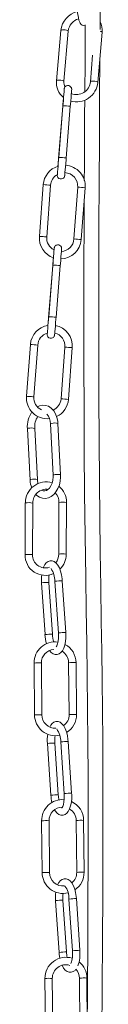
# Model space of a CAD drawing. Header units: millimetres. Extents: x -221 to 581, y -1633 to 212.
# Tile 5 of 6: x 372 to 404, y -910 to -512. Entities that reach past the tile are written whole.
import ezdxf

# ---------------------------------------------------------------- set-up
doc = ezdxf.new("R2010")
doc.units = ezdxf.units.MM

msp = doc.modelspace()

# ---------------------------------------------------------------- linework, layer by layer
at = {"color": 7, "linetype": 'Continuous', "lineweight": 15}
for p, q in [((386.79, -516.01), (385.05, -536.35)), ((388.04, -536.59), (389.78, -516.27)), ((401.71, -537.02), (403.45, -516.7)), ((399.64, -525.96), (398.72, -536.76)), ((387.56, -546.76), (385.87, -567.68)), ((387.62, -546.45), (385.93, -567.37)), ((388.91, -567.65), (390.61, -546.69)), ((379.65, -578.4), (378.08, -599.34)), ((381.07, -599.59), (382.64, -578.62)), ((393.61, -579.44), (392.04, -600.38)), ((395.04, -600.6), (396.6, -579.66)), ((383.49, -611.23), (381.79, -632.15)), ((383.55, -610.92), (381.85, -631.85)), ((384.84, -632.12), (386.54, -611.16)), ((374.44, -643.11), (372.87, -664.05)), ((375.86, -664.3), (377.43, -643.33)), ((388.4, -644.15), (386.84, -665.09)), ((389.83, -665.31), (391.39, -644.37)), ((373.22, -677.18), (374.3, -697.93)), ((377.3, -697.78), (376.22, -677.02)), ((382.6, -675.22), (383.68, -695.97)), ((386.68, -695.82), (385.6, -675.06)), ((372.4, -707.22), (372.3, -728.31)), ((375.3, -728.31), (375.4, -707.23)), ((386.02, -707.03), (385.91, -727.96)), ((388.91, -727.97), (389.02, -707.04)), ((378.95, -739.56), (380.36, -760.5)), ((383.35, -760.3), (381.94, -739.35)), ((384.36, -738.9), (385.77, -759.88)), ((388.76, -759.65), (387.35, -738.7)), ((375.93, -772), (376.11, -793.05)), ((379.11, -793.05), (378.93, -771.98)), ((389.92, -771.87), (390.11, -792.86)), ((393.11, -792.84), (392.92, -771.84)), ((381.32, -804.57), (382.73, -825.52)), ((385.72, -825.32), (384.31, -804.37)), ((386.73, -803.91), (388.15, -824.9)), ((391.14, -824.66), (389.73, -803.71)), ((379, -835.84), (379.19, -856.88)), ((382.19, -856.88), (382, -835.81)), ((392.99, -835.7), (393.18, -856.7)), ((396.18, -856.67), (395.99, -835.68)), ((384.64, -868.16), (386.05, -889.1)), ((389.04, -888.9), (387.63, -867.96)), ((390.06, -867.5), (391.47, -888.48)), ((394.46, -888.25), (393.05, -867.3)), ((380.32, -899.65), (380.51, -920.69)), ((383.51, -920.69), (383.32, -899.62)), ((394.31, -899.51), (394.5, -920.51)), ((397.5, -920.48), (397.31, -899.49))]:
    msp.add_line(p, q, dxfattribs=at)
at = {"color": 8, "linetype": 'Continuous', "lineweight": 15}
for p, q in [((387.6, -546.75), (387.56, -546.76)), ((383.52, -611.22), (383.49, -611.23))]:
    msp.add_line(p, q, dxfattribs=at)
at = {"color": 7, "linetype": 'Continuous', "lineweight": 15, "flags": 128}
for points in [[(402.65, -515.57), (402.7, -509.76), (402.8, -494.59), (402.84, -489.14), (402.88, -483.19), (402.93, -476.29), (402.98, -468.42), (403.03, -459.56), (403.09, -449.67), (403.14, -438.73), (403.2, -427.73), (403.24, -415.76), (403.29, -402.79), (403.32, -388.76), (403.34, -373.62), (403.34, -365.86)], [(393.11, -506), (393.21, -506.79), (393.4, -508.25), (393.62, -509.61), (393.86, -510.81), (394.11, -511.82), (394.39, -512.66), (394.6, -513.1), (394.96, -513.54), (395.42, -513.84), (396.03, -513.98), (396.65, -513.87), (396.67, -513.86)], [(396.67, -513.71), (396.56, -529.09), (396.48, -540.74)], [(403.4, -922.14), (403.54, -903.03), (403.66, -884.15), (403.75, -865.33), (403.8, -846.59), (403.8, -827.96), (403.76, -815.63), (403.7, -803.37), (403.61, -791.18), (403.48, -779.08), (403.31, -767.07), (403.13, -755.13), (402.9, -741.11), (402.68, -727.07), (402.5, -712.97), (402.35, -698.76), (402.22, -681.71), (402.13, -664.53), (402.08, -647.27), (402.08, -629.89), (402.11, -612.5), (402.17, -595.13), (402.25, -577.74), (402.35, -560.39), (402.46, -543.08), (402.57, -526.92)], [(388.15, -539.7), (388.15, -539.7), (388.15, -539.8), (388.12, -540.17), (388.07, -540.85), (387.99, -541.8), (387.9, -542.98), (387.79, -544.32), (387.68, -545.76), (387.62, -546.45)], [(390.61, -546.69), (390.67, -545.92), (390.79, -544.48), (390.9, -543.14), (390.99, -541.98), (391.06, -541.03), (391.12, -540.34), (391.15, -539.93), (391.15, -539.81), (391.15, -539.74), (391.15, -539.69), (391.14, -539.58), (391.06, -539.22), (390.88, -538.89), (390.47, -538.49), (389.97, -538.28), (389.43, -538.26), (388.97, -538.41), (388.65, -538.63), (388.43, -538.88), (388.29, -539.12), (388.21, -539.32), (388.18, -539.45), (388.17, -539.5), (388.17, -539.53), (388.16, -539.57), (388.16, -539.59)], [(387.86, -543.09), (387.85, -543.22), (387.74, -544.59), (387.62, -546.05), (387.56, -546.76)], [(396.45, -544.22), (396.41, -550.03), (396.28, -571.01), (396.26, -576.67)], [(385.34, -574.33), (385.34, -574.44), (385.33, -574.57), (385.33, -574.63), (385.33, -574.68), (385.34, -574.8), (385.42, -575.15), (385.6, -575.48), (386.02, -575.89), (386.51, -576.09), (387.05, -576.11), (387.51, -575.96), (387.83, -575.74), (388.05, -575.49), (388.19, -575.25), (388.27, -575.05), (388.3, -574.92), (388.31, -574.87), (388.31, -574.84), (388.32, -574.8), (388.32, -574.76), (388.34, -574.6), (388.38, -574.14), (388.44, -573.37), (388.53, -572.36), (388.63, -571.15), (388.74, -569.78), (388.86, -568.32), (388.92, -567.62)], [(385.93, -567.37), (385.86, -568.15), (385.75, -569.6), (385.63, -570.96), (385.53, -572.16), (385.45, -573.16), (385.39, -573.9), (385.35, -574.34), (385.34, -574.43), (385.34, -574.43)], [(385.87, -567.68), (385.81, -568.46), (385.69, -569.89), (385.61, -570.95)], [(396.22, -584.8), (396.18, -592), (396.11, -613.06), (396.08, -634.09), (396.09, -651.57), (396.15, -669.01), (396.25, -686.3), (396.4, -703.44), (396.59, -720.45), (396.84, -737.33), (397.05, -750.55), (397.26, -763.78), (397.45, -777.08), (397.6, -790.49), (397.7, -804.02), (397.77, -817.66), (397.8, -834.66), (397.79, -851.74), (397.74, -868.87), (397.65, -886.09), (397.54, -903.48), (397.41, -921.03)], [(384.08, -604.17), (384.08, -604.17), (384.07, -604.28), (384.05, -604.64), (383.99, -605.32), (383.92, -606.28), (383.83, -607.45), (383.72, -608.79), (383.6, -610.23), (383.55, -610.92)], [(386.54, -611.16), (386.6, -610.39), (386.72, -608.95), (386.82, -607.62), (386.91, -606.45), (386.99, -605.5), (387.04, -604.81), (387.07, -604.41), (387.08, -604.28), (387.08, -604.22), (387.08, -604.16), (387.07, -604.05), (386.98, -603.69), (386.81, -603.36), (386.39, -602.96), (385.9, -602.75), (385.36, -602.73), (384.9, -602.88), (384.57, -603.11), (384.35, -603.35), (384.21, -603.59), (384.14, -603.8), (384.11, -603.92), (384.1, -603.97), (384.09, -604.01), (384.09, -604.04), (384.08, -604.09), (384.07, -604.25), (384.03, -604.71), (384.02, -604.82)], [(383.75, -607.97), (383.66, -609.06), (383.55, -610.52), (383.49, -611.23)], [(381.29, -638.53), (381.26, -638.91), (381.25, -639.04), (381.25, -639.1), (381.25, -639.16), (381.26, -639.27), (381.35, -639.62), (381.52, -639.95), (381.94, -640.36), (382.43, -640.56), (382.98, -640.58), (383.44, -640.43), (383.76, -640.21), (383.98, -639.96), (384.12, -639.72), (384.19, -639.52), (384.22, -639.4), (384.23, -639.34), (384.24, -639.31), (384.24, -639.28), (384.25, -639.23), (384.26, -639.07), (384.3, -638.61), (384.37, -637.85), (384.45, -636.84), (384.55, -635.62), (384.67, -634.25), (384.79, -632.8), (384.84, -632.09)], [(381.85, -631.85), (381.79, -632.62), (381.67, -634.07), (381.56, -635.43), (381.46, -636.64), (381.38, -637.63), (381.31, -638.37), (381.27, -638.81), (381.27, -638.91), (381.27, -638.91)], [(381.79, -632.15), (381.73, -632.93), (381.62, -634.37), (381.54, -635.38)], [(385.6, -675.06), (385.52, -674.18), (385.2, -672.62), (384.65, -671.17), (383.88, -669.89), (382.91, -668.85), (381.79, -668.11), (380.58, -667.71), (379.36, -667.64), (378.17, -667.89), (377.27, -668.32)], [(376.64, -703.77), (376.99, -704.14), (378.11, -704.88), (379.32, -705.28), (380.54, -705.35), (381.73, -705.11), (382.85, -704.57), (383.88, -703.77), (384.8, -702.7), (385.57, -701.41), (386.16, -699.94), (386.53, -698.36), (386.69, -696.72), (386.68, -695.82)], [(383.68, -695.97), (383.69, -696.63), (383.56, -697.94), (383.25, -699.18), (382.78, -700.28), (382.2, -701.18), (381.55, -701.82), (380.91, -702.21), (380.31, -702.36), (379.68, -702.28), (379.09, -701.98)], [(377.56, -699.38), (377.35, -698.38), (377.3, -697.78)], [(387.35, -738.7), (387.28, -737.86), (387.04, -736.31), (386.68, -734.85), (386.19, -733.53), (385.56, -732.38), (384.84, -731.52), (384.09, -730.96), (383.27, -730.68), (382.42, -730.67), (381.58, -730.94), (380.89, -731.45), (380.29, -732.16), (379.76, -733.16), (379.67, -733.46)], [(382.23, -766.92), (382.87, -767.69), (383.62, -768.24), (384.44, -768.52), (385.29, -768.53), (386.13, -768.26), (386.82, -767.76), (387.42, -767.04), (387.94, -766.04), (388.37, -764.75), (388.65, -763.29), (388.79, -761.75), (388.79, -760.15), (388.76, -759.65)], [(385.77, -759.85), (385.8, -760.56), (385.78, -761.9), (385.64, -763.14), (385.42, -764.19), (385.14, -764.97), (384.87, -765.45), (384.85, -765.47)], [(389.73, -803.71), (389.65, -802.88), (389.41, -801.33), (389.05, -799.87), (388.56, -798.55), (387.93, -797.39), (387.22, -796.53), (386.46, -795.98), (385.65, -795.69), (384.79, -795.68), (383.96, -795.96), (383.26, -796.46), (382.67, -797.18), (382.29, -797.89)], [(384.26, -831.36), (384.52, -831.84), (385.24, -832.7), (386, -833.25), (386.81, -833.54), (387.66, -833.55), (388.5, -833.27), (389.19, -832.77), (389.79, -832.05), (390.32, -831.05), (390.74, -829.76), (391.03, -828.31), (391.16, -826.76), (391.16, -825.17), (391.14, -824.66)], [(388.14, -824.86), (388.18, -825.57), (388.15, -826.91), (388.02, -828.15), (387.79, -829.2), (387.51, -829.99), (387.24, -830.46), (387.1, -830.62), (387.11, -830.61)], [(393.05, -867.3), (392.97, -866.46), (392.73, -864.91), (392.37, -863.45), (391.88, -862.13), (391.26, -860.98), (390.54, -860.12), (389.78, -859.57), (388.97, -859.28), (388.11, -859.27), (387.28, -859.55), (386.58, -860.05), (385.99, -860.76), (385.46, -861.76)], [(386.05, -889.1), (386.12, -889.94), (386.36, -891.44)], [(387.24, -894.31), (387.84, -895.42), (388.56, -896.29), (389.32, -896.84), (390.13, -897.12), (390.98, -897.14), (391.82, -896.86), (392.51, -896.36), (392.88, -895.92)]]:
    msp.add_lwpolyline(points, dxfattribs=at)
at = {"color": 8, "linetype": 'Continuous', "lineweight": 15, "flags": 128}
for points in [[(386.79, -516.01), (386.82, -515.95), (387.04, -515.84), (387.45, -515.77), (387.99, -515.76), (388.57, -515.81), (389.11, -515.91), (389.53, -516.04), (389.75, -516.19), (389.78, -516.27)], [(385.08, -536.33), (385.07, -536.27), (385.3, -536.16), (385.71, -536.09), (386.24, -536.08), (386.83, -536.13), (387.37, -536.22), (387.78, -536.36), (388.01, -536.5), (388.01, -536.58)], [(401.71, -537.02), (401.68, -536.94), (401.45, -536.79), (401.04, -536.66), (400.5, -536.56), (399.91, -536.52), (399.37, -536.53), (398.96, -536.59), (398.74, -536.71), (398.72, -536.76)], [(378.09, -599.34), (378.19, -599.34), (378.51, -599.36), (378.99, -599.4), (379.56, -599.44), (380.14, -599.48), (380.63, -599.52), (380.96, -599.55), (381.08, -599.56), (381.07, -599.56)], [(372.88, -664.05), (372.98, -664.05), (373.3, -664.07), (373.78, -664.11), (374.35, -664.15), (374.93, -664.19), (375.42, -664.23), (375.75, -664.26), (375.87, -664.27), (375.86, -664.27)], [(373.61, -677.01), (373.31, -677.1), (373.22, -677.18)], [(382.6, -675.22), (382.69, -675.14), (382.99, -675.05)], [(383.69, -695.97), (383.77, -695.89), (384.07, -695.81)], [(384.07, -695.81), (384.54, -695.73), (385.1, -695.69), (385.68, -695.67), (386.18, -695.69), (386.53, -695.73), (386.67, -695.81), (386.66, -695.82)], [(374.69, -697.77), (374.39, -697.85), (374.3, -697.93)], [(372.33, -728.15), (372.32, -728.13), (372.52, -728.09), (372.92, -728.06), (373.45, -728.04), (374.04, -728.04), (374.58, -728.06), (375.01, -728.1), (375.26, -728.14), (375.27, -728.17)], [(379.06, -739.53), (378.95, -739.56), (378.95, -739.56)], [(384.36, -738.9), (384.36, -738.9), (384.48, -738.88)], [(380.47, -760.48), (380.36, -760.5), (380.36, -760.5)], [(385.77, -759.85), (385.77, -759.85), (385.89, -759.83)], [(376.12, -793), (376.21, -792.98), (376.53, -792.97), (377.01, -792.96), (377.58, -792.95), (378.15, -792.94), (378.65, -792.95), (378.99, -792.96), (379.11, -792.97), (379.11, -792.97)], [(381.44, -804.55), (381.32, -804.57), (381.32, -804.57)], [(386.73, -803.91), (386.73, -803.91), (386.85, -803.89)], [(382.85, -825.5), (382.73, -825.52), (382.73, -825.52)], [(388.14, -824.86), (388.14, -824.86), (388.26, -824.84)], [(379.19, -856.83), (379.29, -856.82), (379.6, -856.8), (380.08, -856.79), (380.65, -856.78), (381.22, -856.78), (381.72, -856.78), (382.06, -856.79), (382.18, -856.8), (382.18, -856.8)], [(384.76, -868.14), (384.64, -868.16), (384.64, -868.16)], [(390.06, -867.5), (390.06, -867.5), (390.17, -867.48)], [(391.47, -888.45), (391.46, -888.45), (391.58, -888.43)], [(386.17, -889.08), (386.05, -889.1), (386.05, -889.1)]]:
    msp.add_lwpolyline(points, dxfattribs=at)
at = {"color": 7, "linetype": 'Continuous', "lineweight": 15}
for centre, radius, start, end in [((395.48, -516.82), 8.72, 103.6378, 174.6842), ((395.43, -516.79), 5.67, 104.7811, 174.696), ((396.28, -515.88), 7.21, 353.438, 27.6253), ((392.5, -537.19), 7.5, 173.4135, 232.0878), ((392.11, -537.13), 4.11, 172.431, 205.7321), ((393.09, -536.27), 8.65, 254.2994, 355.047), ((393.1, -536.28), 5.64, 248.1775, 355.1187), ((388, -578.98), 8.37, 106.4008, 176.0405), ((388.13, -579.03), 5.49, 355.696, 87.0569), ((388.21, -578.99), 8.42, 355.4225, 87.0235), ((387.82, -578.89), 5.18, 119.5024, 177.0207), ((386.47, -600.01), 8.41, 175.4439, 251.4014), ((386.27, -600.1), 5.22, 174.0506, 244.6104), ((386.57, -599.98), 8.48, 271.0119, 355.7805), ((386.74, -600.11), 5.31, 272.5959, 357.0525), ((382.83, -643.69), 8.41, 98.6352, 176.0272), ((382.93, -643.73), 8.48, 355.6785, 79.0572), ((382.71, -643.62), 5.29, 105.4911, 176.8235), ((382.97, -643.72), 5.44, 355.452, 75.8536), ((381.27, -664.73), 8.42, 175.385, 276.1946), ((381.09, -664.8), 5.24, 174.2361, 245.8789), ((381.38, -664.69), 5.47, 294.6911, 355.8365), ((381.55, -664.78), 8.29, 295.0977, 356.2993), ((384.24, -676.48), 11.04, 146.2414, 183.6215), ((383.8, -676.39), 7.61, 146.5038, 184.756), ((376.88, -675.16), 5.72, 359.447, 42.9487), ((380.86, -707.14), 8.46, 73.3269, 180.5191), ((383.38, -697.65), 9.08, 181.756, 202.4813), ((381.1, -706.74), 7.92, 357.8288, 52.2797), ((380.88, -707.16), 5.48, 81.9927, 180.7769), ((380.87, -706.9), 5.15, 358.5854, 46.5651), ((380.45, -728.37), 8.15, 178.4909, 294.3645), ((380.48, -728.34), 5.18, 178.1221, 288.6646), ((380.72, -728.05), 5.19, 319.8385, 1.0314), ((380.69, -728.08), 8.23, 313.6976, 0.7002), ((395.61, -738.33), 16.71, 173.2757, 184.2177), ((396.03, -738.3), 14.13, 172.0779, 184.2771), ((374.6, -739), 9.76, 0.6101, 32.4576), ((397.34, -759.46), 17.02, 183.509, 196.1276), ((396.23, -759.63), 12.9, 182.978, 197.281), ((384.37, -771.89), 8.45, 81.944, 180.7651), ((384.45, -771.91), 8.47, 0.4502, 61.9694), ((384.33, -771.87), 5.41, 94.1181, 181.1351), ((384.64, -771.84), 5.28, 359.6826, 60.4511), ((384.93, -793.03), 5.18, 304.4054, 1.8132), ((384.88, -793.02), 8.23, 300.8566, 1.2766), ((384.54, -792.97), 8.42, 180.1881, 282.1348), ((384.59, -792.93), 5.48, 180.4417, 271.013), ((397.03, -803.25), 15.77, 170.9517, 184.815), ((377.28, -803.97), 9.45, 0.3381, 33.9968), ((398.39, -803.32), 14.11, 172.0923, 184.282), ((387.46, -835.74), 8.47, 85.6343, 180.6372), ((397.67, -824.73), 14.96, 183.0278, 194.4963), ((398.46, -824.59), 12.76, 183.2687, 192.8568), ((387.85, -835.56), 8.14, 359.1686, 66.8897), ((387.5, -835.76), 5.5, 91.4677, 180.5312), ((382.8, -834.49), 6.01, 40.4192, 44.1585), ((387.71, -835.68), 5.29, 359.6984, 60.5296), ((387.63, -856.79), 8.44, 180.2849, 283.9948), ((387.61, -856.8), 5.43, 180.083, 276.4829), ((388.08, -856.9), 5.1, 307.8532, 2.3076), ((388.05, -856.9), 8.13, 302.6819, 1.6115), ((381.83, -867.19), 8.23, 357.8167, 37.0174), ((402.3, -866.9), 17.7, 172.8046, 184.0604), ((400.99, -866.91), 13.4, 172.7055, 184.4713), ((379.99, -889.63), 11.53, 340.0526, 5.894), ((379.44, -889.57), 15.07, 340.867, 5.025), ((388.8, -899.56), 8.49, 72.4289, 180.5746), ((402.08, -888.14), 13.06, 183.3384, 193.1357), ((388.76, -899.53), 5.44, 72.8219, 180.9576), ((389.28, -899.44), 5.03, 359.1112, 44.3484), ((389.3, -899.33), 8.02, 358.8848, 52.8028)]:
    msp.add_arc(centre, radius, start, end, dxfattribs=at)
at = {"color": 8, "linetype": 'Continuous', "lineweight": 15}
for centre, radius, start, end in [((402.63, -517.38), 1.07, 39.3453, 88.5228), ((386.93, -573.6), 27.16, 82.2023, 88.5344), ((385.23, -594.5), 27.14, 82.2005, 88.5361), ((376.13, -645.67), 67.37, 84.4566, 87.0084), ((389.91, -649.1), 69.76, 84.5004, 86.9646), ((388.35, -670.03), 69.74, 84.5004, 86.9651), ((382.85, -638.07), 27.16, 82.2023, 88.5344), ((381.16, -658.98), 27.14, 82.2005, 88.5361), ((370.92, -710.38), 67.37, 84.4566, 87.0084), ((384.7, -713.81), 69.76, 84.5004, 86.9646), ((383.14, -734.73), 69.74, 84.5004, 86.9651), ((374.9, -681.75), 4.91, 74.4033, 105.2134), ((384.28, -678.58), 3.76, 69.4902, 110.1055), ((375.98, -702.52), 4.92, 74.4609, 105.1847), ((373.87, -713.82), 6.76, 76.9105, 102.5332), ((387.48, -713.58), 6.72, 76.8148, 102.6279), ((387.38, -734.52), 6.72, 76.8202, 102.6148), ((382.51, -771.55), 32.2, 91.0227, 96.1528), ((387.67, -766.8), 28.1, 90.6458, 96.5239), ((383.92, -792.45), 32.15, 91.0178, 96.155), ((389.07, -787.62), 27.98, 90.6346, 96.5344), ((377.62, -793.28), 21.35, 86.4829, 94.542), ((391.62, -793.85), 22.05, 86.611, 94.4138), ((391.81, -814.98), 22.18, 86.6294, 94.3843), ((384.89, -836.56), 32.2, 91.0227, 96.1528), ((390.04, -831.81), 28.1, 90.6458, 96.5239), ((391.44, -852.64), 27.98, 90.6346, 96.5344), ((386.29, -857.46), 32.15, 91.0178, 96.155), ((380.69, -857.12), 21.35, 86.4829, 94.542), ((394.69, -857.69), 22.05, 86.611, 94.4138), ((394.88, -878.81), 22.18, 86.6294, 94.3843), ((388.21, -900.15), 32.2, 91.0227, 96.1528), ((393.37, -895.4), 28.1, 90.6458, 96.5239), ((394.77, -916.23), 27.98, 90.6346, 96.5344), ((389.61, -921.05), 32.15, 91.0178, 96.155), ((382.01, -920.93), 21.35, 86.4829, 94.542), ((396.01, -921.49), 22.05, 86.611, 94.4138)]:
    msp.add_arc(centre, radius, start, end, dxfattribs=at)

doc.saveas('drawing.dxf')
